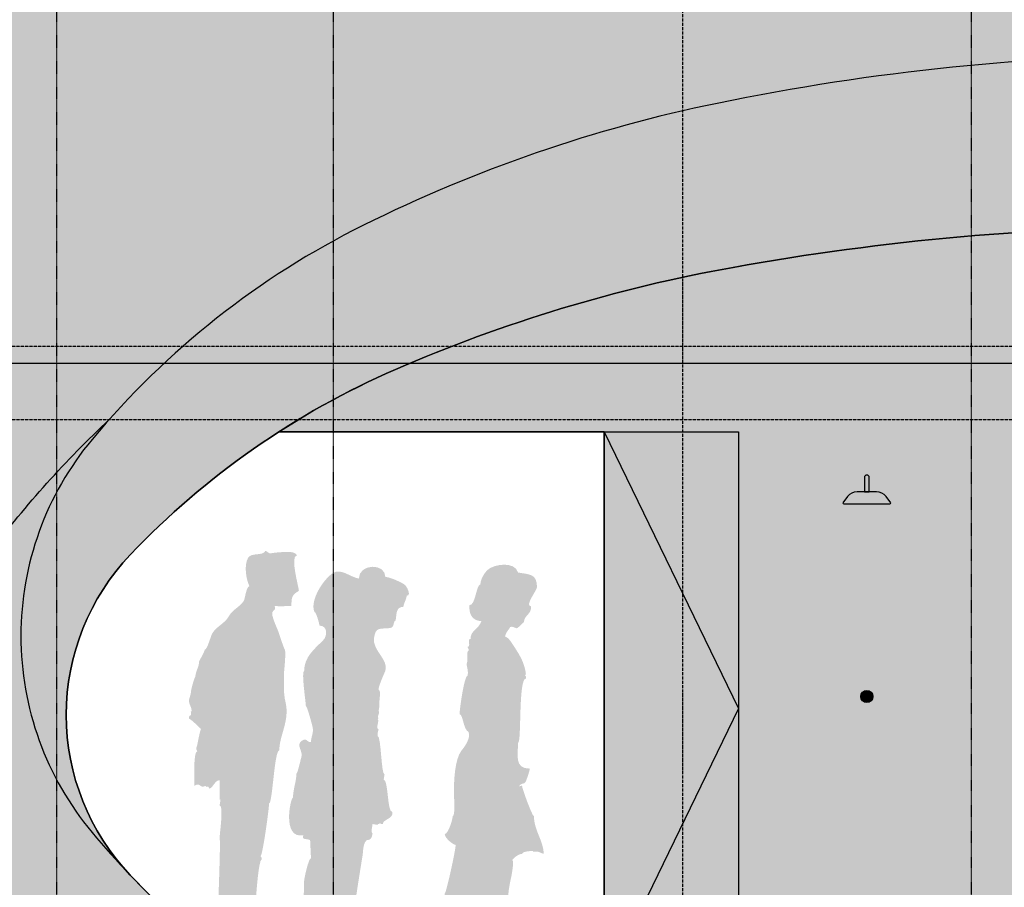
# Model space of a CAD drawing. Header units: metres. Extents: x 135527 to 1530300, y -118103 to -69281.
# Tile 80 of 88: x 244801 to 248891, y -93928 to -90324. Entities that reach past the tile are written whole.
import ezdxf

# ---------------------------------------------------------------- set-up
doc = ezdxf.new("R2010")
doc.units = ezdxf.units.M
doc.header["$LTSCALE"] = 0.1
for name, pattern in [('ACAD_ISO03W100', [30, 12, -18]), ('DASHDOT', [1, 0.5, -0.25, 0, -0.25]), ('DASHDOT2', [12.7, 6.35, -3.175, 0, -3.175]), ('HIDDEN', [0.375, 0.25, -0.125])]:
    doc.linetypes.add(name, pattern=pattern)
for name, color, linetype in [('_01-STRAMIENEN', 8, 'DASHDOT2'), ('_02Constructie', 2, 'Continuous'), ('_03-PROJECTION', 1, 'Continuous'), ('_05text100', 8, 'Continuous')]:
    doc.layers.add(name, color=color, linetype=linetype)
doc.layers.add('_01Hulplijnen', color=6, linetype='Continuous', plot=False)
doc.layers.add('_07Mensen', color=8, linetype='Continuous', transparency=0.5)
for name, color, linetype, true_color in [('_09_afdruiprand', 7, 'Continuous', 0xd49d1c), ('_09_hatch_kleur', 7, 'Continuous', 0x87ded1), ('_09_hatch_zand_donker', 7, 'Continuous', 0xf2d89c), ('_09_hatch_zand_licht', 7, 'Continuous', 0xf4e799)]:
    doc.layers.add(name, color=color, linetype=linetype, true_color=true_color)
doc.styles.add('NIO 1_100 klein', font='arial.ttf', dxfattribs={"height": 200})

# ---------------------------------------------------------------- blocks, each defined once
blk = doc.blocks.new('*U303')
at = {"layer": '_01-STRAMIENEN', "linetype": 'DASHDOT', "ltscale": 40}
for points in [[(-400, 7145.44883392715), (-400, -2111.968295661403)], [(750.0000000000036, 7145.44883392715), (750.0000000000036, -2111.968295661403)], [(3399.999964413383, 7145.44883392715), (3399.999964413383, -2111.968295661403)]]:
    blk.add_lwpolyline(points, dxfattribs=at)
at = {"layer": '_01-STRAMIENEN', "linetype": 'ACAD_ISO03W100'}
blk.add_lwpolyline([(2200.000000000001, 7145.44883392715), (2200.000000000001, -2111.968295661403)], dxfattribs=at)
at = {"layer": '_01Hulplijnen'}
blk.add_lwpolyline([(11200, 2349.999999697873, 0.1448782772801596), (10762.23237573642, 3829.100298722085, 0.1071741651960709), (9296.19407771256, 5284.493143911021, 0.0775751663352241), (7293.923096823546, 6162.802458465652, 0.06472529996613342), (4700.000000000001, 6500.000002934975, 0.06472529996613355), (2106.076903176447, 6162.80245846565, 0.07757516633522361), (103.8059222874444, 5284.493143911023, 0.1071741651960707), (-1362.232375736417, 3829.100298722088, 0.1448782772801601), (-1799.999999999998, 2349.999999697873, 0.1448782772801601), (-1362.232375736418, 870.8997006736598, 0.1071741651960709), (103.8059222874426, -584.4931445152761, 0.07757516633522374), (2106.076903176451, -1462.802459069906, 0.0647252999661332), (4700, -1800.000003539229, 0.06472529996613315), (7293.923096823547, -1462.802459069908, 0.07757516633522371), (9296.194077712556, -584.4931445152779, 0.1071741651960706), (10762.23237573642, 870.8997006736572, 0.1448782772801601)], format="xyb", close=True, dxfattribs=at)
blk = doc.blocks.new('*U396')
at = {"layer": '_01-STRAMIENEN', "color": 253, "linetype": 'HIDDEN', "ltscale": 40}
for points in [[(-14151.52589583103, 2655), (1244.497924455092, 2655)], [(-14151.52589583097, 2350), (1244.49792445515, 2350)]]:
    blk.add_lwpolyline(points, dxfattribs=at)
at = {"layer": '_01Hulplijnen', "ltscale": 40}
blk.add_lwpolyline([(-14151.52589583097, 2585), (1244.49792445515, 2585)], dxfattribs=at)
blk = doc.blocks.new('hatches')
at = {"layer": '_02Constructie'}
h = blk.add_hatch(dxfattribs=at)
h.set_pattern_fill('AR-SAND', color=253, scale=5)
h.set_pattern_definition([(37.50000000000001, (-20000, 0), (-8.000156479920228, 244.7066186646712), [0, -193.04, 0, -215.9, 0, -206.375]), (7.499999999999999, (-20000, 0), (224.7616415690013, 358.4125502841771), [0, -104.14, 0, -173.99, 0, -66.67500000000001]), (327.5, (-20156.20999999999, 0), (395.496185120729, 0.718592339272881), [0, -63.5, 0, -228.6, 0, -298.45]), (317.5, (-20156.20999999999, 0), (381.7782262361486, 111.4646616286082), [0, -31.75, 0, -149.86, 0, -171.45])])
h.paths.add_polyline_path([(-390.3943895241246, 1513.646419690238, -0.05075451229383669), (1574.723364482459, 1313.6540488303, -0.06459709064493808), (3044.367313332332, 807.2100264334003, -0.104040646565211), (4171.496180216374, -82.48178169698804, -0.1755847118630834), (4467.092194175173, -898.2782951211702, -0.1755847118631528), (4171.496180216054, -1714.074808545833, -0.06791801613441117), (3474.925426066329, -2349.999999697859), (5362.435990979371, -2349.999999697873, 0.05714669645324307), (6065.86473258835, -1488.422864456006, 0.1443484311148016), (6500, 3.021268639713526e-07, 0.1443484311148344), (6057.194877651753, 1485.866642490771, 0.1071766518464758), (4587.601209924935, 2942.328748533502, 0.07781134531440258), (2581.973958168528, 3818.959324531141, 0.06500825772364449), (-12.15215016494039, 4149.982287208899, 0.06500825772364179), (-2604.304371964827, 3803.84167015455, 0.07781134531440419), (-4604.786945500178, 2915.53355202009, 0.1071766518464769), (-6065.864732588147, 1450.528734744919, 0.1443484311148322), (-6500, -37.89413001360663, 0.1443484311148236), (-6057.19487765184, -1523.76077220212, 0.05484425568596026), (-5380.909203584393, -2349.999999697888), (-4255.71420511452, -2349.999999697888, -0.06791801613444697), (-4952.284959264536, -1714.074808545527, -0.1755847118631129), (-5247.880973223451, -898.2782951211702, -0.1755847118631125), (-4952.284959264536, -82.48178169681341, -0.1040406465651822), (-3825.156092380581, 807.2100264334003, -0.06459709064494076), (-2355.51214353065, 1313.654048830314, -0.05075451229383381)])
h.paths.add_polyline_path([(3113.164569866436, 2884.79052943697, -0.3893633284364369), (3314.022864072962, 3193.645280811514, -0.1442510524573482), (3787.737298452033, 3177.084617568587, -0.001440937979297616), (4162.071083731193, 3051.223550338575, -0.1002048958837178), (4909.095861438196, 2616.55682758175), (5032.18686561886, 2507.125403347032, -0.05933025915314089), (5422.323417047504, 2035.242682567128, -0.09881997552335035), (5584.987324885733, 1622.395776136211, -0.5030352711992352), (5138.704278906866, 1146.996303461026, -0.2500929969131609), (3258.1674627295, 2448.225767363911, -0.07749615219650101)], flags=16)
h = blk.add_hatch(dxfattribs=at)
h.set_pattern_fill('AR-SAND', color=253, scale=3)
h.set_pattern_definition([(37.50000000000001, (-20000, 0), (-4.800093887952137, 146.8239711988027), [0, -115.824, 0, -129.54, 0, -123.825]), (7.499999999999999, (-20000, 0), (134.8569849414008, 215.0475301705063), [0, -62.48400000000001, 0, -104.394, 0, -40.005]), (327.5, (-20093.726, 0), (237.2977110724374, 0.4311554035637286), [0, -38.09999999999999, 0, -137.16, 0, -179.07]), (317.5, (-20093.726, 0), (229.0669357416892, 66.87879697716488), [0, -19.05, 0, -89.916, 0, -102.87])])
edge = h.paths.add_edge_path()
edge.add_arc((1493.22608309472, 520.1483500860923), 3487.819352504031, 304.6232121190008, 320.1650067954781)
edge.add_arc((3193.561904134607, -898.2782951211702), 1273.530290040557, 320.1650067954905, 360)
edge.add_arc((3193.561904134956, -898.2782951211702), 1273.530290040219, 0, 39.83499320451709)
edge.add_arc((1493.226083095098, -2316.704940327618), 3487.819352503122, 39.83499320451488, 63.59387339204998)
edge.add_arc((357.7130822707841, -4603.567019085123), 6041.077651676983, 63.59387339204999, 78.37789536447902)
edge.add_arc((-390.3943895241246, -8240.93751453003), 9754.583934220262, 78.37789536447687, 90.00000000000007)
edge.add_arc((-390.3943895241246, -8240.937514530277), 9754.583934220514, 90.00000000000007, 101.622104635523)
edge.add_arc((-1138.501861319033, -4603.567019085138), 6041.077651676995, 101.622104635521, 116.40612660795)
edge.add_arc((-2274.014862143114, -2316.704940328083), 3487.819352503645, 116.40612660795, 140.1650067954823)
edge.add_arc((-3974.350683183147, -898.2782951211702), 1273.530290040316, 140.1650067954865, 180)
edge.add_arc((-3974.350683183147, -898.2782951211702), 1273.530290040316, 180, 219.8349932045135)
edge.add_arc((-2274.014862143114, 520.1483500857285), 3487.819352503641, 219.8349932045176, 235.3767878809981)
edge.add_arc((-2342.8018594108, 440.3993856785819), 3383.129080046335, 223.5890026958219, 235.5680555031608, ccw=False)
edge.add_arc((-4093.954667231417, -1226.560092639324), 965.4256121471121, 179.9790337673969, 223.58900269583, ccw=False)
edge.add_arc((-4093.954667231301, -1226.560092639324), 965.4256121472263, 136.3690648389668, 179.9790337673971, ccw=False)
edge.add_arc((-2344.02230854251, -2894.80072237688), 3383.129080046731, 113.47918805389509, 136.3690648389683, ccw=False)
edge.add_arc((-1169.707717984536, -5598.224343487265), 6330.587991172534, 100.18891838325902, 113.4791880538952, ccw=False)
edge.add_arc((-395.5295800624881, -9905.705516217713), 10707.08725915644, 89.97903376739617, 100.18891838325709, ccw=False)
edge.add_arc((-395.5295800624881, -9905.705516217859), 10707.08725915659, 79.76914915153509, 89.97903376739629, ccw=False)
edge.add_arc((381.8008216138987, -5598.792086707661), 6330.587991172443, 66.47887948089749, 79.76914915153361, ccw=False)
edge.add_arc((1558.093623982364, -2896.228622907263), 3383.129080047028, 43.589002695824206, 66.47887948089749, ccw=False)
edge.add_arc((3309.246431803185, -1229.269144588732), 965.4256121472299, -0.020966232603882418, 43.58900269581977, ccw=False)
edge.add_arc((3309.246431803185, -1229.269144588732), 965.4256121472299, 316.36906483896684, 359.9790337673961, ccw=False)
edge.add_arc((1559.314073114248, 438.971485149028), 3383.129080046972, 304.4746898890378, 316.3690648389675, ccw=False)
edge.add_line((3474.307657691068, -2349.999999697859), (3474.9254260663, -2349.999999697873))
at = {"layer": '_09_hatch_kleur'}
h = blk.add_hatch(color=256, dxfattribs=at)
h.dxf.hatch_style = 1
edge = h.paths.add_edge_path()
edge.add_arc((1559.314073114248, 438.971485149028), 3383.129080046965, 304.4746898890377, 316.3690648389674)
edge.add_arc((3309.246431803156, -1229.269144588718), 965.425612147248, 316.369064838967, 359.9790337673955)
edge.add_arc((3309.246431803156, -1229.269144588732), 965.4256121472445, 359.9790337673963, 403.5890026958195)
edge.add_arc((1558.093623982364, -2896.228622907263), 3383.129080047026, 43.58900269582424, 66.47887948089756)
edge.add_arc((381.8008216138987, -5598.792086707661), 6330.587991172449, 66.47887948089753, 79.76914915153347)
edge.add_arc((-395.5295800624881, -9905.705516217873), 10707.0872591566, 79.76914915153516, 89.9790337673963)
edge.add_arc((-395.5295800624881, -9905.705516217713), 10707.08725915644, 89.9790337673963, 100.1889183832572)
edge.add_arc((-1169.707717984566, -5598.22434348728), 6330.587991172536, 100.1889183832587, 113.4791880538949)
edge.add_arc((-2344.022308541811, -2894.800722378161), 3383.129080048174, 113.4791880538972, 122.7669895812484)
edge.add_line((-4175.052406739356, -49.99999969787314), (-2825.130990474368, -49.99999969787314))
edge.add_line((-2825.130990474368, -49.99999969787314), (-2825.130990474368, -2349.999999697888))
edge.add_line((-2825.130990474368, -2349.999999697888), (3474.307657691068, -2349.999999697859))
at = {"layer": '_09_hatch_kleur', "true_color": 0x258879}
h = blk.add_hatch(color=137, dxfattribs=at)
h.dxf.hatch_style = 1
h.paths.add_polyline_path([(-2825.130990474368, -49.99999969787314), (-2266.568684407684, -49.99999969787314), (-2266.568684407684, -2349.999999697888), (-2825.130990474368, -2349.999999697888)])
at = {"layer": '_09_hatch_zand_donker'}
h = blk.add_hatch(color=256, dxfattribs=at)
h.dxf.hatch_style = 1
edge = h.paths.add_edge_path()
edge.add_arc((1493.22608309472, 520.1483500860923), 3487.819352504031, 304.6232121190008, 320.1650067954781)
edge.add_arc((3193.561904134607, -898.2782951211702), 1273.530290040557, 320.1650067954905, 360)
edge.add_arc((3193.561904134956, -898.2782951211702), 1273.530290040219, 0, 39.83499320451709)
edge.add_arc((1493.226083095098, -2316.704940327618), 3487.819352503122, 39.83499320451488, 63.59387339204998)
edge.add_arc((357.7130822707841, -4603.567019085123), 6041.077651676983, 63.59387339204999, 78.37789536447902)
edge.add_arc((-390.3943895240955, -8240.93751453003), 9754.583934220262, 78.37789536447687, 90.00000000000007)
edge.add_arc((-390.3943895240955, -8240.937514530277), 9754.583934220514, 90.00000000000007, 101.622104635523)
edge.add_arc((-1138.501861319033, -4603.567019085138), 6041.077651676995, 101.622104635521, 116.40612660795)
edge.add_arc((-2274.014862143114, -2316.704940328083), 3487.819352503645, 116.40612660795, 140.1650067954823)
edge.add_arc((-3974.350683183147, -898.2782951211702), 1273.530290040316, 140.1650067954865, 180)
edge.add_arc((-3974.350683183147, -898.2782951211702), 1273.530290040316, 180, 219.8349932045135)
edge.add_arc((-2274.014862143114, 520.1483500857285), 3487.819352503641, 219.8349932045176, 235.3767878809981)
edge.add_arc((-2342.8018594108, 440.3993856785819), 3383.129080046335, 223.5890026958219, 235.5680555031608, ccw=False)
edge.add_arc((-4093.954667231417, -1226.560092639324), 965.4256121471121, 179.9790337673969, 223.58900269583, ccw=False)
edge.add_arc((-4093.954667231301, -1226.560092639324), 965.4256121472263, 136.3690648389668, 179.9790337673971, ccw=False)
edge.add_arc((-2344.02230854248, -2894.80072237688), 3383.129080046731, 113.47918805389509, 136.3690648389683, ccw=False)
edge.add_arc((-1169.707717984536, -5598.224343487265), 6330.587991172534, 100.18891838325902, 113.4791880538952, ccw=False)
edge.add_arc((-395.5295800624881, -9905.705516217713), 10707.08725915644, 89.97903376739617, 100.18891838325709, ccw=False)
edge.add_arc((-395.5295800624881, -9905.705516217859), 10707.08725915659, 79.76914915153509, 89.97903376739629, ccw=False)
edge.add_arc((381.8008216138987, -5598.792086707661), 6330.587991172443, 66.47887948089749, 79.76914915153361, ccw=False)
edge.add_arc((1558.093623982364, -2896.228622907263), 3383.129080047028, 43.589002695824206, 66.47887948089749, ccw=False)
edge.add_arc((3309.246431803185, -1229.269144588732), 965.4256121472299, -0.020966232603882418, 43.58900269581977, ccw=False)
edge.add_arc((3309.246431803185, -1229.269144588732), 965.4256121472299, 316.36906483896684, 359.9790337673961, ccw=False)
edge.add_arc((1559.314073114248, 438.971485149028), 3383.129080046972, 304.4746898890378, 316.3690648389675, ccw=False)
edge.add_line((3474.307657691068, -2349.999999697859), (3474.9254260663, -2349.999999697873))
at = {"layer": '_09_hatch_zand_licht'}
h = blk.add_hatch(color=41, dxfattribs=at)
h.dxf.hatch_style = 1
h.set_gradient(color1=(250, 237, 163), color2=(223, 195, 129), rotation=90.00000000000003, tint=1, name='INVCYLINDER')
h.paths.add_polyline_path([(-390.3943895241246, 1513.646419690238, -0.05075451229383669), (1574.723364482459, 1313.6540488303, -0.06459709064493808), (3044.367313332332, 807.2100264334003, -0.104040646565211), (4171.496180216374, -82.48178169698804, -0.1755847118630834), (4467.092194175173, -898.2782951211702, -0.1755847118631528), (4171.496180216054, -1714.074808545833, -0.06791801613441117), (3474.925426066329, -2349.999999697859), (5362.435990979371, -2349.999999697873, 0.05714669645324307), (6065.86473258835, -1488.422864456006, 0.1443484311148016), (6500, 3.021268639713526e-07, 0.1443484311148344), (6057.194877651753, 1485.866642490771, 0.1071766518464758), (4587.601209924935, 2942.328748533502, 0.07781134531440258), (2581.973958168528, 3818.959324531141, 0.06500825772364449), (-12.15215016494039, 4149.982287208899, 0.06500825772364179), (-2604.304371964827, 3803.84167015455, 0.07781134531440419), (-4604.786945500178, 2915.53355202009, 0.1071766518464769), (-6065.864732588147, 1450.528734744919, 0.1443484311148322), (-6500, -37.89413001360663, 0.1443484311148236), (-6057.19487765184, -1523.76077220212, 0.05484425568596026), (-5380.909203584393, -2349.999999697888), (-4255.71420511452, -2349.999999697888, -0.06791801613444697), (-4952.284959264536, -1714.074808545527, -0.1755847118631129), (-5247.880973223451, -898.2782951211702, -0.1755847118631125), (-4952.284959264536, -82.48178169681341, -0.1040406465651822), (-3825.156092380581, 807.2100264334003, -0.06459709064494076), (-2355.51214353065, 1313.654048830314, -0.05075451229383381)])
h.paths.add_polyline_path([(3113.164569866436, 2884.79052943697, -0.3893633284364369), (3314.022864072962, 3193.645280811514, -0.1442510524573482), (3787.737298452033, 3177.084617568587, -0.001440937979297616), (4162.071083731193, 3051.223550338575, -0.1002048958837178), (4909.095861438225, 2616.55682758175), (5032.18686561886, 2507.125403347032, -0.05933025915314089), (5422.323417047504, 2035.242682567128, -0.09881997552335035), (5584.987324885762, 1622.395776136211, -0.5030352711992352), (5138.704278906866, 1146.996303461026, -0.2500929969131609), (3258.1674627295, 2448.225767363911, -0.07749615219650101)], flags=16)
at = {"layer": '_01Hulplijnen'}
for points in [[(-5380.909203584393, -2349.999999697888), (5362.435990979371, -2349.999999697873, 0.05714669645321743), (6065.864732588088, -1488.422864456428, 0.144348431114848), (6500, 3.021268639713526e-07, 0.1443484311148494), (6057.194877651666, 1485.866642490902, 0.1071766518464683), (4587.601209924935, 2942.328748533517, 0.07781134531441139), (2581.973958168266, 3818.959324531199, 0.06500825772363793), (-12.15215016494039, 4149.982287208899, 0.06500825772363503), (-2604.304371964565, 3803.841670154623, 0.07781134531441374), (-4604.786945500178, 2915.53355202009, 0.1071766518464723), (-6065.864732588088, 1450.528734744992, 0.1443484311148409), (-6500, -37.89413001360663, 0.1443484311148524), (-6057.194877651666, -1523.760772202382, 0.05484425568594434)], [(3474.307657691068, -2349.999999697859, 0.05194564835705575), (4008.020926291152, -1895.422894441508, 0.1926147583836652), (4274.67197931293, -1229.622422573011, 0.1926147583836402), (4008.508270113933, -563.6269779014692, 0.1002093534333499), (2908.256766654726, 205.8064930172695, 0.05805483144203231), (1506.206015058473, 631.1402784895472, 0.04457852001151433), (-391.6115379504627, 801.3810260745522, 0.04457852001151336), (-2289.553175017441, 632.5292599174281, 0.05805483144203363), (-3691.91483571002, 208.2216925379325, 0.04054787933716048), (-4175.052406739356, -49.99999969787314), (-2825.130990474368, -49.99999969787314), (-2825.130990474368, -2349.999999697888)]]:
    blk.add_lwpolyline(points, format="xyb", close=True, dxfattribs=at)
for points in [[(-390.3943895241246, 1513.646419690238, 0.05075451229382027), (-2355.512143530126, 1313.654048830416, 0.06459709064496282), (-3825.156092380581, 807.2100264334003, 0.1040406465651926), (-4952.284959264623, -82.48178169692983, 0.1755847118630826), (-5247.880973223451, -898.2782951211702, 0.1755847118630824), (-4952.284959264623, -1714.074808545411, 0.0679180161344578), (-4255.71420511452, -2349.999999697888), (-5380.909203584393, -2349.999999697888, -0.05484425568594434), (-6057.194877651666, -1523.760772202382, -0.1443484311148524), (-6500, -37.89413001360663, -0.1443484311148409), (-6065.864732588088, 1450.528734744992, -0.1071766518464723), (-4604.786945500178, 2915.53355202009, -0.07781134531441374), (-2604.304371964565, 3803.841670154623, -0.06500825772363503), (-12.15215016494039, 4149.982287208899, -0.06500825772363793)], [(4467.092194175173, -898.2782951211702, 0.1755847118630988), (4171.496180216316, -82.48178169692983, 0.1040406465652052), (3044.367313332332, 807.2100264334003, 0.06459709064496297), (1574.723364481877, 1313.654048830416, 0.05075451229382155), (-390.3943895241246, 1513.646419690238, 0.05075451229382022), (-2355.512143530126, 1313.654048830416, 0.06459709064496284), (-3825.156092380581, 807.2100264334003, 0.1040406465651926), (-4952.284959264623, -82.48178169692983, 0.1755847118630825), (-5247.880973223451, -898.2782951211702, 0.1755847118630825), (-4952.284959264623, -1714.074808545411, 0.06791801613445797), (-4255.714205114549, -2349.999999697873, 0.06459709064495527)], [(-390.3943895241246, 1513.646419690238, 0.05075451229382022), (-2355.512143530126, 1313.654048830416, 0.06459709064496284), (-3825.156092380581, 807.2100264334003, 0.1040406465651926), (-4952.284959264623, -82.48178169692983, 0.1755847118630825), (-5247.880973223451, -898.2782951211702, 0.1755847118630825), (-4952.284959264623, -1714.074808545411, 0.06791801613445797), (-4255.714205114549, -2349.999999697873, -0.05231612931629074), (-4793.216505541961, -1892.20225932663, -0.1926147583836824), (-5059.380214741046, -1226.206814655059, -0.1926147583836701), (-4792.729161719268, -560.4063427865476, -0.1002093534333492), (-3691.91483571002, 208.2216925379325, -0.05805483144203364), (-2289.553175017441, 632.5292599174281, -0.04457852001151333), (-391.6115379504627, 801.3810260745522, -0.04457852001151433)]]:
    blk.add_lwpolyline(points, format="xyb", dxfattribs=at)
at = {"layer": '_03-PROJECTION'}
blk.add_lwpolyline([(-2825.130990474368, -49.99999969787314), (-2266.568684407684, -49.99999969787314), (-2266.568684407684, -2349.999999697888), (-2825.130990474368, -2349.999999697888)], close=True, dxfattribs=at)
blk.add_lwpolyline([(-2825.130990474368, -49.99999969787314), (-2266.568684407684, -1199.999999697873), (-2825.130990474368, -2349.999999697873)], dxfattribs=at)
blk = doc.blocks.new('*U38')
at = {"layer": '_07Mensen'}
h = blk.add_hatch(color=256, dxfattribs=at)
edge = h.paths.add_edge_path()
edge.add_spline(control_points=[(199702.2232075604, -58244.86823168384), (199716.4635548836, -58248.60366313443), (199712.3419712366, -58257.16993736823), (199726.7872156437, -58254.90030813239), (199740.1606906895, -58252.79617269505), (199753.6602562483, -58251.38553507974), (199767.1677024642, -58250.61323068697), (199781.6681114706, -58249.79364235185), (199827.3680418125, -58244.56876671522), (199833.9247484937, -58264.2388867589), (199803.3005151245, -58264.2388867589), (199841.0882657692, -58394.30125102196), (199841.6714343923, -58411.43379948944), (199812.1662543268, -58427.03750048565), (199810.6846907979, -58440.3242883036), (199810.6846907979, -58473.40728667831), (199791.5110521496, -58473.40728667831), (199766.69486304, -58477.55251229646), (199740.9566370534, -58473.40728667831), (199749.8144955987, -58497.72699439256), (199725.6208783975, -58487.23783983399), (199731.8702394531, -58514.37882277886), (199737.7255676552, -58539.78606116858), (199750.310976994, -58562.97095426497), (199758.9324158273, -58587.43251380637), (199762.0925593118, -58596.36917892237), (199780.8170005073, -58655.45834562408), (199783.5673498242, -58655.45834562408), (199789.4305586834, -58673.9227251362), (199777.806589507, -58760.04254558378), (199779.6900665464, -58760.04254558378), (199779.6900665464, -58803.28371092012), (199777.4204373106, -58837.23358157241), (199786.0891600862, -58873.29546831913), (199804.7269140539, -58950.84901453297), (199760.3272921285, -59010.91538271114), (199760.3272921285, -59073.79514546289), (199739.3332216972, -59073.79514546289), (199732.3509595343, -59294.58751455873), (199717.7165793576, -59294.58751455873), (199717.7165793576, -59318.65504124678), (199690.7568515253, -59511.50260037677), (199682.8525524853, -59511.50260037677), (199681.9620382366, -59516.23099461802), (199689.6062755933, -59518.12235231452), (199686.7298357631, -59526.99597217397), (199674.9009695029, -59526.99597217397), (199663.4897780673, -59675.10504112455), (199663.4897780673, -59696.13851484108), (199663.4897780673, -59744.73852698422), (199653.5286275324, -59804.51331085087), (199647.2477438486, -59858.06237563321), (199643.5517156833, -59889.60864587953), (199640.423094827, -59921.28888729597), (199640.2497203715, -59953.07945791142), (199673.8213194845, -59965.98797419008), (199707.3850379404, -59978.90437112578), (199740.9566370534, -59991.81288740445), (199734.1950332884, -60012.10557935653), (199667.3591806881, -60013.27979725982), (199667.3591806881, -59999.56745396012), (199664.7822058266, -60000.85200106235), (199662.1973503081, -60002.14442882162), (199659.6124947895, -60003.43685658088), (199659.6124947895, -59989.08618005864), (199625.1425007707, -59995.53255754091), (199620.8790652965, -60011.18354247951), (199643.4256251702, -60014.63527027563), (199662.2840375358, -60029.33269570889), (199683.8297539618, -60035.84211844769), (199695.5640523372, -60039.38841412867), (199708.1494616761, -60061.96649663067), (199691.3321394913, -60060.28791667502), (199650.4551712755, -60056.19785565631), (199627.3490847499, -60053.99915233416), (199582.1456358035, -60061.54094114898), (199582.1456358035, -60044.84182882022), (199551.158892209, -60058.08133269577), (199551.158892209, -60046.04756935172), (199545.1695928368, -60045.25950364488), (199527.9188345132, -60051.50098404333), (199527.9188345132, -60057.66365787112), (199509.5253809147, -60054.59808227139), (199494.9146427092, -60026.67691427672), (199477.5614358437, -60026.67691427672), (199477.5614358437, -60011.60121730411), (199481.6830194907, -59991.81288740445), (199496.9320909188, -59991.81288740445), (199506.5701345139, -59982.93926754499), (199484.4885334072, -59925.96999759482), (199496.9320909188, -59925.96999759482), (199496.9320909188, -59877.48819530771), (199502.3382216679, -59831.40211276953), (199504.0562049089, -59779.44494071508), (199505.1358549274, -59746.79537847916), (199517.5242478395, -59441.78242728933), (199512.425462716, -59441.78242728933), (199510.589269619, -59428.82662706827), (199531.1735458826, -59302.33420045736), (199512.425462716, -59302.33420045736), (199513.7100098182, -59294.58751455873), (199515.0024375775, -59286.84082866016), (199516.2948653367, -59279.09414276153), (199515.0024375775, -59279.09414276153), (199513.7100098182, -59279.09414276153), (199512.425462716, -59279.09414276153), (199512.425462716, -59249.33678166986), (199512.425462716, -59229.67454228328), (199512.425462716, -59197.75000049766), (199492.495280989, -59197.75000049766), (199487.1521954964, -59226.82174442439), (199469.8147499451, -59232.61402736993), (199467.0013553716, -59215.67849532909), (199454.3213781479, -59232.50369817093), (199454.3213781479, -59220.99005819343), (199428.3309711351, -59234.0089036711), (199434.5251675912, -59204.21213929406), (199407.8412627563, -59220.99005819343), (199407.8412627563, -59203.97571958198), (199402.1908316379, -59077.67242874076), (199419.4573512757, -59077.67242874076), (199419.8041001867, -59072.46331441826), (199413.1607062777, -59071.35214177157), (199415.5879486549, -59062.1790569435), (199419.5361578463, -59062.1790569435), (199427.9132963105, -58998.10143431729), (199434.9507230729, -58984.70431730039), (199424.4694491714, -58975.9725492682), (199392.5843106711, -58942.10148518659), (199384.6012050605, -58942.10148518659), (199384.1598882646, -58918.83778551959), (199399.4956469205, -58939.82397529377), (199392.3478909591, -58911.11474159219), (199393.6324380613, -58911.11474159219), (199394.9248658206, -58911.11474159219), (199396.2172935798, -58911.11474159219), (199396.2172935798, -58896.14149316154), (199389.7315128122, -58889.02525982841), (199386.0276039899, -58875.66754609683), (199381.8508557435, -58860.59972978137), (199393.2462858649, -58846.39878574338), (199393.8136931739, -58827.84771900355), (199394.1131581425, -58818.28060132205), (199408.723896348, -58767.78923148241), (199411.710665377, -58767.78923148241), (199411.710665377, -58747.55170412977), (199427.2040371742, -58726.34485595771), (199427.2040371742, -58705.81574429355), (199424.9265272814, -58705.81574429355), (199450.4440948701, -58664.23739759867), (199450.4440948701, -58655.45834562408), (199461.0120559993, -58655.45834562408), (199475.8040493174, -58598.86734721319), (199480.4299950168, -58590.49020874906), (199498.1299507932, -58558.47109907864), (199533.2698006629, -58547.83221203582), (199550.7569786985, -58516.85334909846), (199566.9911322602, -58488.10471211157), (199594.4236995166, -58479.7275736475), (199612.6437786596, -58453.05943012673), (199617.9711028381, -58445.25757962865), (199622.9832007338, -58392.06314441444), (199636.3724370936, -58392.06314441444), (199619.9885510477, -58359.07471392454), (199614.6060622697, -58301.11248118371), (199630.5959154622, -58274.19215663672), (199644.8599047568, -58250.17979454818), (199694.6026121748, -58267.72213718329), (199702.2232075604, -58244.86823168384)], knot_values=[0, 0, 0, 0, 1, 1, 1, 2, 2, 2, 3, 3, 3, 4, 4, 4, 5, 5, 5, 6, 6, 6, 7, 7, 7, 8, 8, 8, 9, 9, 9, 10, 10, 10, 11, 11, 11, 12, 12, 12, 13, 13, 13, 14, 14, 14, 15, 15, 15, 16, 16, 16, 17, 17, 17, 18, 18, 18, 19, 19, 19, 20, 20, 20, 21, 21, 21, 22, 22, 22, 23, 23, 23, 24, 24, 24, 25, 25, 25, 26, 26, 26, 27, 27, 27, 28, 28, 28, 29, 29, 29, 30, 30, 30, 31, 31, 31, 32, 32, 32, 33, 33, 33, 34, 34, 34, 35, 35, 35, 36, 36, 36, 37, 37, 37, 38, 38, 38, 39, 39, 39, 40, 40, 40, 41, 41, 41, 42, 42, 42, 43, 43, 43, 44, 44, 44, 45, 45, 45, 46, 46, 46, 47, 47, 47, 48, 48, 48, 49, 49, 49, 50, 50, 50, 51, 51, 51, 52, 52, 52, 53, 53, 53, 54, 54, 54, 55, 55, 55, 56, 56, 56, 56], degree=3, periodic=0)
h = blk.add_hatch(color=256, dxfattribs=at)
edge = h.paths.add_edge_path()
edge.add_spline(control_points=[(200200.9544309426, -58353.1821270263), (200222.1704390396, -58355.08260731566), (200260.1800448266, -58372.76502278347), (200279.0475506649, -58383.77046567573), (200288.2175487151, -58389.11782466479), (200311.4496556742, -58431.3186037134), (200289.7494948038, -58431.3186037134), (200289.7494948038, -58443.82708805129), (200277.6023185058, -58461.00367226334), (200275.5428626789, -58477.49377119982), (200242.8372589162, -58477.49377119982), (200248.1412609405, -58511.50008390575), (200243.5743273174, -58534.32029969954), (200233.103620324, -58534.32029969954), (200240.2358410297, -58563.45618002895), (200220.4144819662, -58565.70351603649), (200177.7729071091, -58570.53781760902), (200160.5818705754, -58559.13493587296), (200153.7170178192, -58607.68751026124), (200146.4475000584, -58659.11609664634), (200215.1466107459, -58695.26857910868), (200200.9544309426, -58743.87896278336), (200200.0656131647, -58743.87896278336), (200169.910844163, -58813.13448785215), (200172.5411666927, -58822.0154394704), (200185.8011717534, -58822.0154394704), (200172.3388341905, -58882.39723908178), (200176.0892116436, -58882.39723908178), (200177.1225526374, -58889.81850621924), (200172.5411666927, -58910.09511341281), (200172.5411666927, -58910.81050333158), (200181.176428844, -58910.81050333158), (200163.8986783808, -58939.23099374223), (200172.5411666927, -58939.23099374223), (200171.3560763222, -58941.59394832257), (200170.1709859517, -58943.96412906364), (200168.9858955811, -58946.3343098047), (200178.2137029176, -58946.3343098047), (200158.3706653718, -58985.39893506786), (200172.5411666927, -58985.39893506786), (200173.6829000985, -58990.84023414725), (200165.7196709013, -59002.48880535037), (200168.9858955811, -59013.8194254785), (200183.2864677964, -59013.8194254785), (200183.4598956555, -59173.6476499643), (200197.399159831, -59173.6476499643), (200196.2212956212, -59180.75096602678), (200195.0362052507, -59187.85428208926), (200193.8511148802, -59194.95759815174), (200213.5929861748, -59194.95759815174), (200208.1805917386, -59329.92782949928), (200229.3676951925, -59329.92782949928), (200237.1502703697, -59357.51008525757), (200190.2958437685, -59359.75019510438), (200190.2958437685, -59379.65104193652), (200182.2242221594, -59382.52705393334), (200180.4104557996, -59375.27198849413), (200176.0892116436, -59376.09577082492), (200176.0892116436, -59384.78161610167), (200168.9858955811, -59374.52046777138), (200168.9858955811, -59383.19908688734), (200161.8825795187, -59382.02122267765), (200154.7792634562, -59380.83613230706), (200147.6759473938, -59379.65104193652), (200147.6759473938, -59385.92334950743), (200138.7805434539, -59418.72289336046), (200147.6759473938, -59418.72289336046), (200144.7421261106, -59436.30414257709), (200142.6320871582, -59446.06668581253), (200122.8179542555, -59447.13615761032), (200106.7397464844, -59463.15655609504), (200109.5290445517, -59491.93112838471), (200105.9882257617, -59512.35948495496), (200102.8014888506, -59530.71393337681), (200079.2225261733, -59678.00476888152), (200080.19083172, -59678.00476888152), (200083.6810673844, -59695.166900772), (200069.597279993, -59759.68929051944), (200065.9841995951, -59759.68929051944), (200059.1265729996, -59782.03980586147), (200065.66624852, -59805.79219639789), (200068.3760588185, -59828.18606870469), (200070.6667517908, -59847.11860999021), (200087.5976465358, -59857.46647225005), (200108.6040959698, -59862.69098650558), (200108.6040959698, -59883.14824771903), (200165.4378506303, -59863.85439839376), (200165.4378506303, -59894.65952186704), (200160.7047153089, -59895.84461223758), (200155.9643538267, -59897.02970260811), (200151.2312185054, -59898.2147929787), (200151.2312185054, -59891.61008201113), (200092.374138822, -59898.2147929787), (200083.7461028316, -59898.2147929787), (200083.7461028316, -59914.81328432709), (200139.0984945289, -59940.89249863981), (200148.8032284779, -59933.65911168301), (200158.153880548, -59926.69309267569), (200191.7916590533, -59956.58049372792), (200204.5024758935, -59955.04132147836), (200199.1117599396, -59969.35634601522), (200165.4378506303, -59979.55968505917), (200165.4378506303, -59962.14463754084), (200151.9249299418, -59959.65161206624), (200137.6026792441, -59978.2806545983), (200119.2626831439, -59972.80322471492), (200119.2626831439, -59962.11573289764), (200069.5394707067, -59966.57427410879), (200069.5394707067, -59955.04132147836), (200070.6522994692, -59954.94015522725), (200027.8300705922, -59957.99682124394), (200030.9373197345, -59963.09849076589), (200040.0711869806, -59978.12167906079), (200066.2298890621, -59978.38904701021), (200077.0257732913, -59985.77418334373), (200136.4826243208, -60026.43579014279), (200026.5943970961, -60008.2114126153), (199998.4990839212, -60018.97116604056), (200013.1031548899, -60038.58296644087), (200044.3201695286, -60021.05230034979), (200044.6742514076, -60058.0430174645), (200025.4165328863, -60061.64164554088), (199913.2592911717, -60055.44882573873), (199913.2592911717, -60040.28111422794), (199901.4228397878, -60041.46620459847), (199889.5791622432, -60042.65129496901), (199877.7427108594, -60043.83638533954), (199877.7427108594, -60021.43528687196), (199795.0682051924, -60061.92346581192), (199806.7023240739, -60008.31980502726), (199838.7069902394, -60008.31980502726), (199840.8748384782, -59809.41972911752), (199856.432762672, -59809.41972911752), (199856.432762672, -59749.50762995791), (199863.5360787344, -59669.73804093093), (199863.5360787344, -59615.84533371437), (199863.5360787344, -59605.38185288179), (199881.7604562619, -59521.72458934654), (199891.9493429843, -59521.72458934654), (199890.7642526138, -59496.85937004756), (199889.5791622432, -59472.00137690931), (199888.3940718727, -59447.13615761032), (199875.1918760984, -59437.30135276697), (199851.8875075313, -59450.04830041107), (199859.9808076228, -59425.82620942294), (199770.217438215, -59443.79767132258), (199806.7673595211, -59269.54602988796), (199817.360911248, -59269.54602988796), (199817.360911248, -59236.23342861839), (199831.567543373, -59200.13152928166), (199831.567543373, -59170.0923788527), (199836.098346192, -59170.0923788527), (199849.1415664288, -59111.02574050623), (199852.0320307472, -59101.67508843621), (199859.8940936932, -59076.24622859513), (199828.872185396, -59053.25258494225), (199852.2993986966, -59035.0932428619), (199875.4592440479, -59017.14345944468), (199876.3480618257, -59044.08258689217), (199891.9493429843, -59038.6774186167), (199891.9493429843, -59016.29077247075), (199903.9953530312, -59002.63332856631), (199898.5034708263, -58976.20725853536), (199896.7402875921, -58967.74542424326), (199875.8133259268, -58889.50055514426), (199870.6393947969, -58889.50055514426), (199870.6393947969, -58875.27947069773), (199850.8613926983, -58743.87896278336), (199863.5360787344, -58743.87896278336), (199863.5360787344, -58686.12748570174), (199906.4667000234, -58652.28737469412), (199942.4674331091, -58616.46006946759), (199960.8435600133, -58598.17065649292), (199961.6601161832, -58555.6374740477), (199927.4659232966, -58555.6374740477), (199925.6232522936, -58544.61035267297), (199913.707313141, -58498.8037193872), (199906.1559751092, -58498.8037193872), (199886.363520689, -58450.3234066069), (199943.392381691, -58363.56612009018), (199982.4064238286, -58337.62420283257), (200015.5600495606, -58315.57718624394), (200052.5868974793, -58353.10263925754), (200090.849418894, -58360.28544308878), (200090.849418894, -58297.22996398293), (200200.9544309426, -58295.01153261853), (200200.9544309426, -58353.1821270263)], knot_values=[0, 0, 0, 0, 1, 1, 1, 2, 2, 2, 3, 3, 3, 4, 4, 4, 5, 5, 5, 6, 6, 6, 7, 7, 7, 8, 8, 8, 9, 9, 9, 10, 10, 10, 11, 11, 11, 12, 12, 12, 13, 13, 13, 14, 14, 14, 15, 15, 15, 16, 16, 16, 17, 17, 17, 18, 18, 18, 19, 19, 19, 20, 20, 20, 21, 21, 21, 22, 22, 22, 23, 23, 23, 24, 24, 24, 25, 25, 25, 26, 26, 26, 27, 27, 27, 28, 28, 28, 29, 29, 29, 30, 30, 30, 31, 31, 31, 32, 32, 32, 33, 33, 33, 34, 34, 34, 35, 35, 35, 36, 36, 36, 37, 37, 37, 38, 38, 38, 39, 39, 39, 40, 40, 40, 41, 41, 41, 42, 42, 42, 43, 43, 43, 44, 44, 44, 45, 45, 45, 46, 46, 46, 47, 47, 47, 48, 48, 48, 49, 49, 49, 50, 50, 50, 51, 51, 51, 52, 52, 52, 53, 53, 53, 54, 54, 54, 55, 55, 55, 56, 56, 56, 57, 57, 57, 58, 58, 58, 59, 59, 59, 60, 60, 60, 61, 61, 61, 62, 62, 62, 62], degree=3, periodic=0)
h = blk.add_hatch(color=256, dxfattribs=at)
edge = h.paths.add_edge_path()
edge.add_spline(control_points=[(200752.0093989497, -58335.1012713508), (200802.5637261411, -58343.53815244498), (200830.4020857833, -58340.71748882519), (200830.7787322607, -58396.08452100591), (200830.8540615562, -58407.80241141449), (200778.0398555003, -58474.97940314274), (200805.4931987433, -58474.97940314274), (200810.7913591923, -58506.73488615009), (200776.6922981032, -58512.86166884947), (200776.6922981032, -58540.80046755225), (200776.0478141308, -58540.80046755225), (200743.7817658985, -58574.92463840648), (200743.7817658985, -58565.48336670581), (200738.7514429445, -58565.32433819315), (200729.3855005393, -58557.42313208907), (200719.0988667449, -58561.37373514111), (200719.0988667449, -58566.27850926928), (200698.5255991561, -58585.62139836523), (200698.5255991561, -58602.51190039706), (200712.5786977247, -58602.51190039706), (200728.138382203, -58631.23747174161), (200734.4074535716, -58640.57830438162), (200761.1828331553, -58680.43587161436), (200780.4838726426, -58714.23361552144), (200784.9199311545, -58758.8452982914), (200783.5556339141, -58758.8452982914), (200782.1829667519, -58758.8452982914), (200780.8102995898, -58758.8452982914), (200780.4838726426, -58764.24389780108), (200788.1088713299, -58765.77559347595), (200784.9199311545, -58775.30056439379), (200752.3693055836, -58775.30056439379), (200767.5774533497, -59042.71119344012), (200752.0093989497, -59042.71119344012), (200752.0093989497, -59092.80517493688), (200735.6378320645, -59149.67042310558), (200801.3751972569, -59149.67042310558), (200800.0025300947, -59158.11567412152), (200785.0789596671, -59207.26385446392), (200780.8102995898, -59207.26385446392), (200780.8102995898, -59213.36552739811), (200760.6387882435, -59208.77044037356), (200756.1274004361, -59223.72749048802), (200760.2370320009, -59222.35482332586), (200764.3550334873, -59220.98215616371), (200768.4646650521, -59219.60948900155), (200768.4646650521, -59231.84631455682), (200811.0843064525, -59347.14198625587), (200817.838833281, -59347.14198625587), (200817.838833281, -59403.80635630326), (200858.9769985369, -59453.11356515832), (200858.9769985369, -59503.47538415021), (200837.7676168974, -59497.50762996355), (200839.7763981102, -59491.52313593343), (200813.7208317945, -59495.24775109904), (200813.7208317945, -59493.87508393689), (200813.7208317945, -59492.50241677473), (200813.7208317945, -59491.12974961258), (200802.5637261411, -59492.36849802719), (200768.4646650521, -59492.93765270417), (200768.4646650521, -59503.47538415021), (200752.1767973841, -59503.47538415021), (200717.7178296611, -59532.26791486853), (200731.4445012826, -59532.26791486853), (200732.1894243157, -59590.22962278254), (200709.5320462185, -59635.49415944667), (200711.432018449, -59691.55589513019), (200713.7588566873, -59760.33154190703), (200715.2821824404, -59828.63847306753), (200724.5811654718, -59898.41851045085), (200727.510638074, -59920.40629481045), (200746.1086041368, -60005.37774011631), (200780.8102995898, -60005.37774011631), (200780.8102995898, -60013.94017003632), (200856.5329813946, -60034.17864075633), (200871.3142631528, -60034.17864075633), (200871.3142631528, -60057.58931180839), (200887.0999355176, -60066.02619290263), (200856.8342985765, -60069.32394206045), (200842.9485984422, -60070.83889789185), (200727.3264997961, -60064.04252145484), (200727.3264997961, -60058.86153990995), (200724.6397549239, -60058.46815358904), (200716.4874511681, -60064.84603394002), (200706.761602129, -60062.97117147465), (200706.761602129, -60061.5985043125), (200706.761602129, -60060.23420707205), (200706.761602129, -60058.86153990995), (200702.6436006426, -60060.23420707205), (200698.5255991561, -60061.5985043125), (200694.4159675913, -60062.97117147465), (200694.4159675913, -60057.7399703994), (200642.2295056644, -60046.7084135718), (200642.8656197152, -60078.79032352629), (200643.6105427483, -60116.11180447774), (200604.908024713, -60085.13472419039), (200582.4766345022, -60083.89597577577), (200540.476367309, -60081.56913753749), (200501.3637231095, -60055.22062396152), (200455.8062391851, -60058.86153990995), (200456.0740766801, -60052.39996034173), (200470.5540412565, -60021.8330062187), (200459.9158707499, -60021.8330062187), (200464.7536855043, -59992.85633722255), (200470.0685857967, -59968.29898689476), (200472.2615052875, -59935.43867422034), (200466.0845030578, -59935.43867422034), (200466.0845030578, -59931.32904265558), (200472.2615052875, -59931.32904265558), (200472.2615052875, -59843.87173059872), (200447.5786061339, -59754.25497873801), (200447.5786061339, -59668.03641509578), (200453.1697138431, -59668.03641509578), (200492.6004150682, -59490.48526564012), (200492.8264029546, -59466.44685045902), (200483.6362289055, -59466.44685045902), (200447.5786061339, -59438.89306815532), (200447.5786061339, -59421.1906837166), (200461.3973468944, -59421.1906837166), (200480.4891383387, -59362.60960159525), (200480.4891383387, -59347.14198625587), (200492.4079068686, -59347.14198625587), (200485.628270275, -59263.2921104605), (200485.628270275, -59250.4359106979), (200485.628270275, -59208.64489154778), (200487.7458604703, -59110.95953514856), (200517.333533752, -59074.43319676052), (200529.4950300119, -59059.40918727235), (200557.1659912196, -59022.46435279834), (200546.3102027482, -58997.4550266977), (200524.2721988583, -58986.40673002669), (200523.4937961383, -58923.40632923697), (200509.2900389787, -58923.40632923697), (200509.2900389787, -58900.29697536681), (200529.0681640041, -58762.95492985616), (200542.2005711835, -58762.95492985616), (200547.1555648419, -58747.06044850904), (200538.3755169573, -58723.30661066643), (200538.0825696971, -58713.58913154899), (200545.0965640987, -58713.58913154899), (200535.747361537, -58660.1053317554), (200546.3102027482, -58660.1053317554), (200548.9048784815, -58650.33763310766), (200541.9913231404, -58649.2579132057), (200542.2005711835, -58643.65006565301), (200558.413109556, -58643.65006565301), (200539.1204399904, -58610.73953344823), (200554.5378357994, -58610.73953344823), (200554.5378357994, -58574.64006106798), (200589.6412874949, -58570.26259200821), (200599.7940025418, -58536.69083598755), (200563.9037782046, -58536.69083598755), (200546.6198898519, -58508.38376072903), (200550.4282042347, -58470.86140165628), (200576.2912623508, -58470.86140165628), (200578.0740556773, -58384.47543957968), (200595.6760010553, -58384.47543957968), (200595.6760010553, -58363.96913136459), (200611.2942749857, -58337.99726426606), (200625.3473735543, -58324.46310084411), (200650.9342242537, -58299.79694153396), (200739.8060530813, -58286.91563200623), (200752.0093989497, -58335.1012713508)], knot_values=[0, 0, 0, 0, 1, 1, 1, 2, 2, 2, 3, 3, 3, 4, 4, 4, 5, 5, 5, 6, 6, 6, 7, 7, 7, 8, 8, 8, 9, 9, 9, 10, 10, 10, 11, 11, 11, 12, 12, 12, 13, 13, 13, 14, 14, 14, 15, 15, 15, 16, 16, 16, 17, 17, 17, 18, 18, 18, 19, 19, 19, 20, 20, 20, 21, 21, 21, 22, 22, 22, 23, 23, 23, 24, 24, 24, 25, 25, 25, 26, 26, 26, 27, 27, 27, 28, 28, 28, 29, 29, 29, 30, 30, 30, 31, 31, 31, 32, 32, 32, 33, 33, 33, 34, 34, 34, 35, 35, 35, 36, 36, 36, 37, 37, 37, 38, 38, 38, 39, 39, 39, 40, 40, 40, 41, 41, 41, 42, 42, 42, 43, 43, 43, 44, 44, 44, 45, 45, 45, 46, 46, 46, 47, 47, 47, 48, 48, 48, 49, 49, 49, 50, 50, 50, 51, 51, 51, 52, 52, 52, 53, 53, 53, 54, 54, 54, 54], degree=3, periodic=0)
at = {"layer": '_01Hulplijnen'}
blk.add_lwpolyline([(199454.3959184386, -60050.08832314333), (200819.5444552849, -60050.08832314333)], dxfattribs=at)
blk = doc.blocks.new('buitendouche')
h = blk.add_hatch(color=255)
h.dxf.hatch_style = 1
edge = h.paths.add_edge_path()
edge.add_line((-10, -59.99999999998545), (10, -59.99999999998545))
edge.add_line((10, -59.99999999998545), (10, 1.455191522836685e-11))
edge.add_arc((0, 1.455191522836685e-11), 10, 0, 90)
edge.add_arc((0, 1.455191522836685e-11), 10, 90, 180)
edge.add_line((-10, 1.455191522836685e-11), (-10, -59.99999999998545))
edge = h.paths.add_edge_path()
edge.add_line((-95, -109.9999999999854), (95, -109.9999999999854))
edge.add_arc((95, -104.9999999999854), 5, 270, 360)
edge.add_line((100, -104.9999999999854), (80.01342058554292, -79.30296932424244))
edge.add_arc((40.54580971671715, -110), 50.00000000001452, 37.87498365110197, 90.00000000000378)
edge.add_line((40.54580971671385, -59.99999999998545), (-40.54580971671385, -59.99999999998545))
edge.add_arc((-40.54580971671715, -110), 50.00000000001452, 89.99999999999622, 142.125016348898)
edge.add_line((-80.01342058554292, -79.30296932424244), (-100, -104.9999999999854))
edge.add_arc((-95, -104.9999999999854), 5, 180, 270)
h = blk.add_hatch(color=255)
h.dxf.hatch_style = 1
edge = h.paths.add_edge_path()
edge.add_arc((0, -909.9999999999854), 25, 0, 360)
at = {"color": 1}
for points in [[(-10, -59.99999999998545), (10, -59.99999999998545), (10, 1.455191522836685e-11, 0.414213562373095), (0, 10.00000000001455), (0, 10.00000000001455, 0.414213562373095), (-10, 1.455191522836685e-11)], [(-95, -109.9999999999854), (95, -109.9999999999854, 0.414213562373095), (100, -104.9999999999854), (80.01342058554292, -79.30296932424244, 0.2314428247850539), (40.54580971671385, -59.99999999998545), (-40.54580971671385, -59.99999999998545, 0.2314428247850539), (-80.01342058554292, -79.30296932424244), (-100, -104.9999999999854, 0.414213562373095)]]:
    blk.add_lwpolyline(points, format="xyb", close=True, dxfattribs=at)
blk.add_circle((0, -909.9999999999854), 25, dxfattribs=at)

msp = doc.modelspace()

# ---------------------------------------------------------------- linework, layer by layer
at = {"layer": '_02Constructie'}
for points in [[(244672.4477560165, -94335.20569059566), (255415.7929505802, -94335.20569059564, 0.05714669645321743), (256119.221692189, -93473.6285553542, 0.144348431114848), (256553.3569596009, -91985.20569059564, 0.1443484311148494), (256110.5518372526, -90499.33904840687, 0.1071766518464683), (254640.9581695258, -89042.87694236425, 0.07781134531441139), (252635.3309177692, -88166.24636636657, 0.06500825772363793), (250041.204809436, -87835.22340368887, 0.06500825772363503), (247449.0525876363, -88181.36402074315, 0.07781134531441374), (245448.5700141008, -89069.67213887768, 0.1071766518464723), (243987.4922270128, -90534.67695615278, 0.1443484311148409), (243553.3569596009, -92023.09982091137, 0.1443484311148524), (243996.1620819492, -93508.96646310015, 0.05484425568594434)], [(253527.664617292, -94335.20569059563, 0.05194564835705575), (254061.3778858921, -93880.62858533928, 0.1926147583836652), (254328.0289389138, -93214.82811347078, 0.1926147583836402), (254061.8652297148, -92548.83266879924, 0.1002093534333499), (252961.6137262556, -91779.3991978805, 0.05805483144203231), (251559.5629746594, -91354.06541240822, 0.04457852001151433), (249661.7454216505, -91183.82466482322, 0.04457852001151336), (247763.8037845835, -91352.67643098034, 0.05805483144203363), (246361.4421238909, -91776.98399835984, 0.1002093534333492), (245260.6277978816, -92545.61203368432, 0.1926147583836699), (244993.9767448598, -93211.41250555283, 0.1926147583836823), (245260.1404540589, -93877.4079502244, 0.05231612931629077), (245797.6427544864, -94335.20569059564)]]:
    msp.add_lwpolyline(points, format="xyb", close=True, dxfattribs=at)
msp.add_lwpolyline([(254520.449153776, -92883.48398601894, 0.1755847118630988), (254224.8531398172, -92067.6874725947, 0.1040406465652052), (253097.7242729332, -91177.99566446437, 0.06459709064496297), (251628.0803240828, -90671.55164206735, 0.05075451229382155), (249662.9625700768, -90471.55927120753, 0.05075451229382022), (247697.8448160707, -90671.55164206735, 0.06459709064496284), (246228.2008672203, -91177.99566446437, 0.1040406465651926), (245101.0720003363, -92067.6874725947, 0.1755847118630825), (244805.4759863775, -92883.48398601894, 0.1755847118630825), (245101.0720003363, -93699.28049944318, 0.06791801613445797), (245797.6427544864, -94335.20569059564, 0.06459709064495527)], format="xyb", dxfattribs=at)
at = {"layer": '_03-PROJECTION'}
msp.add_lwpolyline([(247228.2259691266, -94335.20569059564), (247228.2259691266, -92035.20569059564), (245878.3045528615, -92035.20569059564)], dxfattribs=at)
at = {"layer": '_09_afdruiprand'}
msp.add_lwpolyline([(243759.8471488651, -93058.89159585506, 0.2010390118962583), (244678.612803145, -92534.62950218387, -0.04275020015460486), (245172.0902772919, -91985.20569059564, -1.960940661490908)], format="xyb", dxfattribs=at)

# ---------------------------------------------------------------- block references
msp.add_blockref('buitendouche', (248319.5, -92225.20569059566))
at = {"layer": '_02Constructie'}
for name, p in [('*U303', (245353.3569596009, -94335.20569059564)), ('*U396', (256717.1046365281, -94335.20569059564))]:
    msp.add_blockref(name, p, dxfattribs=at)
at = {"layer": '_03-PROJECTION'}
msp.add_blockref('hatches', (250053.3569596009, -91985.20569089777), dxfattribs=at)
at = {"layer": '_07Mensen'}
msp.add_blockref('*U38', (46118.68954540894, -34285.11736745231), dxfattribs=at)

# ---------------------------------------------------------------- texts
at = {"layer": '_05text100', "char_height": 200, "attachment_point": 1, "style": 'NIO 1_100 klein'}
for s, insert in [('\\pi4848.6;balustrade polycarbonaat', (212262.6965949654, -90485.27991313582)), ('\\pi6124.8;polyester gevel\\P\\pi4753.3;RAL 6034 Pastelturquoise', (191680.9305303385, -92606.52687230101))]:
    msp.add_mtext_dynamic_manual_height_columns(s, width=7965.951779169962, gutter_width=1, heights=[0], dxfattribs=dict(at, insert=insert))

doc.saveas('drawing.dxf')
